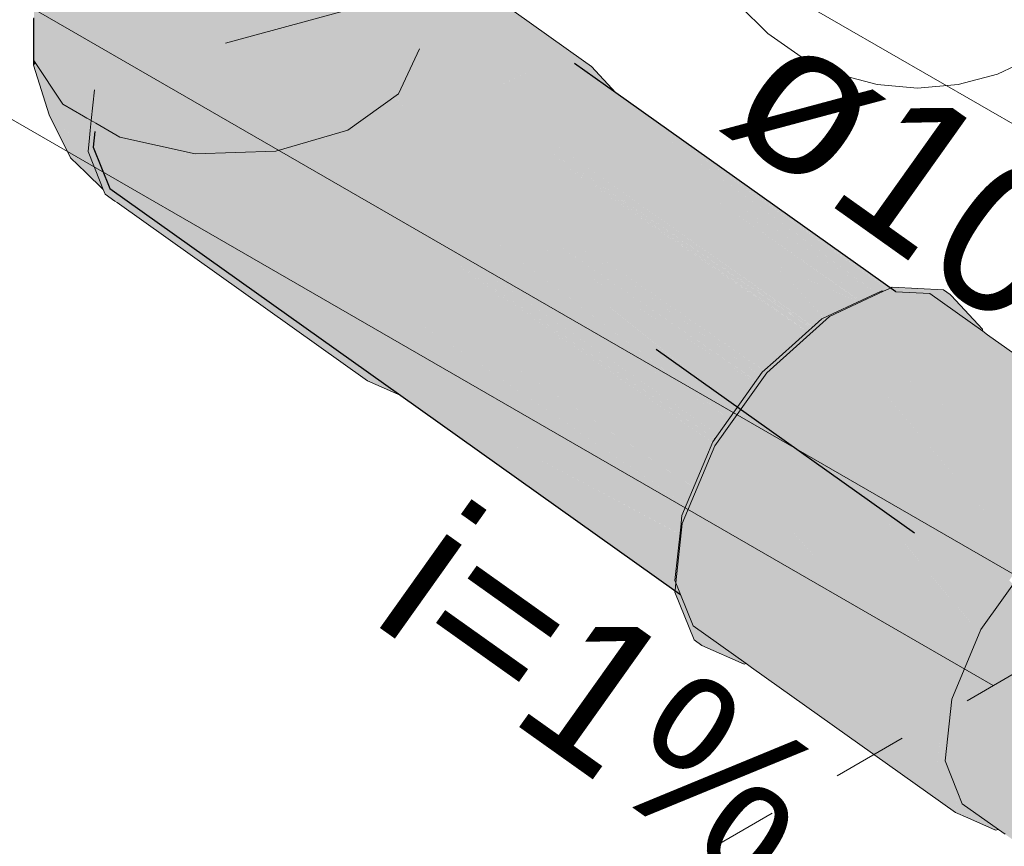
# Model space of a CAD drawing. Header units: millimetres. Extents: x -261 to 187, y -214 to 106.
# Tile 256 of 256: x -126.8 to -125.48, y -201.5 to -200.39. Entities that reach past the tile are written whole.
import ezdxf

# ---------------------------------------------------------------- set-up
doc = ezdxf.new("R2010")
doc.units = ezdxf.units.MM
doc.header["$LTSCALE"] = 0.005
doc.header["$MEASUREMENT"] = 0
doc.linetypes.add('JIS_02_2.0', pattern=[0.3, 0.2, -0.1])
doc.linetypes.add('NULL', pattern=[0])
for name, color, linetype, lineweight in [('AP-Condutos', 4, 'Continuous', 25), ('AP-Conexões', 9, 'Continuous', 18), ('AP-Sentido conduto', 9, 'Continuous', 30), ('AP-Textos conduto', 7, 'Continuous', 9), ('DI-Indicação peça', 7, 'Continuous', 15), ('DI-Área do detalhe', 7, 'JIS_02_2.0', 9), ('IFC-Laje-Contorno', 9, 'Continuous', 5), ('IFC-Viga-Contorno', 9, 'Continuous', 5)]:
    doc.layers.add(name, color=color, linetype=linetype, lineweight=lineweight)
doc.styles.add('Arial', font='arial.ttf')

msp = doc.modelspace()

# ---------------------------------------------------------------- hatches: boundary and pattern name
at = {"layer": 'AP-Condutos', "linetype": 'Continuous'}
for points in [[(-126.0017, -200.4914), (-126.0565, -200.4524), (-126.0577, -200.4527), (-126.0594, -200.4532), (-126.0599, -200.4534), (-126.0605, -200.4536), (-126.0615, -200.4538), (-126.0625, -200.4542), (-126.0653, -200.455), (-126.0832, -200.4602), (-126.1729, -200.4087), (-126.1802, -200.4139), (-126.1814, -200.4148), (-126.1064, -200.467), (-126.1051, -200.4667), (-126.1029, -200.466), (-126.0954, -200.4638), (-126.1029, -200.466), (-126.1051, -200.4667), (-126.1064, -200.467), (-126.1067, -200.4671), (-126.184, -200.4166), (-126.1152, -200.4696), (-126.1102, -200.4682), (-126.1095, -200.468), (-126.1102, -200.4682), (-126.1152, -200.4696), (-125.7896, -200.7207), (-125.6765, -200.7711), (-125.8644, -200.6399), (-125.6747, -200.7703), (-125.8716, -200.6321), (-125.6738, -200.7698), (-125.875, -200.6284), (-125.6687, -200.7674), (-125.8959, -200.6057), (-125.6525, -200.7599), (-125.9708, -200.5247), (-125.6341, -200.7568), (-125.9864, -200.508), (-125.6321, -200.7568), (-125.9914, -200.5025), (-125.631, -200.7569), (-125.9942, -200.4994), (-125.6283, -200.757)], [(-126.2634, -200.4732), (-126.1507, -200.5603), (-125.9629, -200.7055), (-125.7875, -200.8376), (-125.7832, -200.8409), (-125.7874, -200.8376), (-125.7832, -200.8409), (-125.7815, -200.8419), (-125.7813, -200.8417), (-125.7797, -200.8402), (-125.7829, -200.8405), (-125.7797, -200.8402), (-125.776, -200.837), (-125.7759, -200.8368), (-125.7789, -200.8349), (-125.7872, -200.8372), (-125.7789, -200.8349), (-125.7759, -200.8368), (-125.7787, -200.8346), (-125.7833, -200.8318), (-125.9587, -200.7065), (-125.7833, -200.8318), (-125.7831, -200.8315), (-125.7833, -200.8318), (-125.7787, -200.8346), (-125.7829, -200.8312), (-125.9331, -200.7121), (-126.1255, -200.5595), (-126.1448, -200.5601), (-126.1255, -200.5595), (-126.2054, -200.4962), (-126.2256, -200.5021), (-126.1496, -200.5603)], [(-126.0034, -200.5558), (-126.1152, -200.4696), (-126.1739, -200.4869), (-126.1799, -200.4887), (-126.1832, -200.4896), (-126.0858, -200.5583), (-125.7342, -200.8057), (-126.0821, -200.5582), (-126.0638, -200.5577), (-126.0579, -200.5575), (-126.0638, -200.5577), (-126.0821, -200.5582), (-125.7229, -200.7929), (-125.7896, -200.7207)], [(-126.1086, -200.559), (-125.7419, -200.8126), (-126.1084, -200.559), (-126.2011, -200.4949), (-126.2054, -200.4962), (-126.1255, -200.5595), (-125.7428, -200.8134), (-126.1135, -200.5592), (-125.7423, -200.8129)], [(-126.1067, -200.559), (-126.1996, -200.4945), (-126.201, -200.4949), (-126.2011, -200.4949), (-126.1084, -200.559), (-125.7419, -200.8126), (-126.1083, -200.559), (-125.7417, -200.8124)], [(-126.0864, -200.5584), (-125.7345, -200.806), (-126.0859, -200.5583), (-126.1834, -200.4897), (-126.1989, -200.4943), (-126.1996, -200.4945), (-126.1046, -200.5589), (-125.7369, -200.8081), (-126.1038, -200.5589), (-125.7356, -200.8069)], [(-126.1996, -200.4945), (-126.1067, -200.559), (-125.737, -200.8082), (-126.1046, -200.5589)], [(-126.0859, -200.5583), (-125.7345, -200.806), (-126.0858, -200.5583), (-126.1832, -200.4896), (-126.1834, -200.4897)], [(-126.2384, -200.563), (-126.2952, -200.5226), (-126.318, -200.5293), (-126.2624, -200.5637), (-126.072, -200.6813), (-125.8001, -200.8647), (-126.0631, -200.6833), (-125.7978, -200.8522), (-125.791, -200.8565), (-125.7975, -200.8518), (-125.7948, -200.8538), (-125.7938, -200.8529), (-125.7968, -200.8507), (-125.7938, -200.8529), (-125.7881, -200.8478), (-125.7842, -200.8443), (-125.7851, -200.8436), (-125.7925, -200.8448), (-125.7851, -200.8436), (-125.7896, -200.8407), (-125.7802, -200.8469), (-125.7891, -200.8399), (-126.0145, -200.6941), (-125.7891, -200.8399), (-125.9629, -200.7055), (-126.1507, -200.5603), (-126.188, -200.5614), (-126.1507, -200.5603), (-126.2259, -200.5022), (-126.2634, -200.5132), (-126.1966, -200.5617), (-126.234, -200.5628), (-126.2377, -200.5629), (-126.234, -200.5628), (-126.1966, -200.5617), (-126.2634, -200.5132), (-126.2634, -200.5452)], [(-125.9942, -200.4994), (-125.6385, -200.7516), (-125.6371, -200.7526), (-125.6361, -200.7522), (-125.6376, -200.7511), (-125.6361, -200.7522), (-125.6356, -200.7519), (-125.637, -200.7509)], [(-125.9914, -200.5025), (-125.6391, -200.7519), (-125.6377, -200.7529), (-125.6373, -200.7527), (-125.6388, -200.7517), (-125.6373, -200.7527), (-125.6371, -200.7526), (-125.6385, -200.7516)], [(-125.9864, -200.508), (-125.6402, -200.7524), (-125.6388, -200.7534), (-125.6381, -200.7531), (-125.6396, -200.7521), (-125.6381, -200.7531), (-125.6377, -200.7529), (-125.6392, -200.7519)], [(-125.9708, -200.5247), (-125.6584, -200.7555), (-125.654, -200.7588), (-125.6535, -200.7586), (-125.648, -200.7561), (-125.6461, -200.7552), (-125.648, -200.7561), (-125.6448, -200.7562), (-125.6422, -200.755), (-125.6437, -200.754), (-125.6422, -200.755), (-125.6402, -200.7541), (-125.6417, -200.7531), (-125.6402, -200.7541), (-125.6389, -200.7534), (-125.6403, -200.7524)], [(-126.1912, -200.9378), (-125.9186, -201.1186), (-126.1425, -200.9594), (-125.9146, -201.0808), (-125.9785, -201.0317), (-125.9219, -201.0752), (-125.9199, -201.0704), (-125.9219, -201.0752), (-125.9182, -201.0781), (-125.9161, -201.0797), (-125.9156, -201.0759), (-125.9154, -201.0733), (-125.916, -201.0729), (-125.9154, -201.0733), (-125.9152, -201.0719), (-125.9151, -201.0708), (-125.9149, -201.0687), (-125.9183, -201.0667), (-125.9149, -201.0687), (-125.9145, -201.065), (-125.9171, -201.0637), (-125.9154, -201.0596), (-125.9171, -201.0637), (-125.9145, -201.065), (-125.914, -201.0602), (-125.9134, -201.0549), (-125.9126, -201.053), (-125.9113, -201.0499), (-125.9084, -201.0429), (-125.9104, -201.0415), (-125.9119, -201.0412), (-125.9119, -201.0404), (-125.9119, -201.0412), (-125.9104, -201.0415), (-125.9084, -201.0429), (-125.9081, -201.0423), (-125.9077, -201.0413), (-125.9102, -201.0395), (-125.9117, -201.0385), (-126.4294, -200.6851), (-126.6706, -200.5487), (-126.6958, -200.5431), (-126.698, -200.5641), (-126.676, -200.6192), (-126.2882, -200.8951), (-125.924, -201.1541), (-125.9229, -201.1438), (-125.9215, -201.1448), (-125.9227, -201.1417), (-125.9221, -201.1363), (-125.926, -201.1334)], [(-126.1255, -200.5595), (-125.7759, -200.8368), (-125.7698, -200.8314), (-125.7479, -200.8118), (-125.7467, -200.8108)], [(-126.1135, -200.5592), (-125.7467, -200.8107), (-125.7462, -200.8103)], [(-126.1086, -200.559), (-125.7462, -200.8103), (-125.7458, -200.8099)], [(-126.1083, -200.559), (-125.7458, -200.8099), (-125.7456, -200.8098)], [(-126.1067, -200.559), (-125.7456, -200.8098), (-125.7411, -200.8057), (-125.7409, -200.8056)], [(-126.1046, -200.5589), (-125.7409, -200.8055), (-125.7408, -200.8055)], [(-126.1038, -200.5589), (-125.7408, -200.8055), (-125.7395, -200.8043)], [(-126.0864, -200.5584), (-125.7394, -200.8042), (-125.7384, -200.8033), (-125.7383, -200.8033)], [(-126.0858, -200.5583), (-125.7383, -200.8032), (-125.738, -200.803)], [(-125.7251, -200.7914), (-126.0821, -200.5582), (-125.742, -200.8002), (-125.7405, -200.8012), (-125.738, -200.803), (-125.733, -200.7985), (-125.731, -200.7967), (-125.7296, -200.7955), (-125.727, -200.7931), (-125.7244, -200.7919)], [(-126.5683, -200.5714), (-126.581, -200.5686), (-126.4294, -200.6851), (-125.9102, -201.0395), (-126.3182, -200.7493)], [(-126.3959, -200.5677), (-126.4031, -200.5728), (-126.3291, -200.6244), (-125.8463, -200.9296), (-126.2162, -200.6494), (-125.8366, -200.9159), (-126.1518, -200.6637), (-126.2762, -200.5641), (-126.3181, -200.5654), (-126.3268, -200.5656)], [(-126.2682, -200.5639), (-126.2762, -200.5641), (-126.1518, -200.6637), (-125.8112, -200.8803), (-126.111, -200.6727), (-125.81, -200.8786), (-126.1087, -200.6732), (-126.2678, -200.5638)], [(-126.2624, -200.5637), (-126.2678, -200.5638), (-126.1087, -200.6732), (-125.8049, -200.8714), (-126.072, -200.6813)], [(-126.5072, -200.5849), (-126.5253, -200.5903), (-126.5308, -200.5919), (-126.168, -200.836), (-125.8978, -201.0178), (-125.8901, -200.9994), (-125.8899, -200.9988), (-125.9, -200.9907), (-126.3763, -200.6139)], [(-126.5308, -200.5919), (-126.5369, -200.5937), (-126.3182, -200.7493), (-125.894, -201.0204), (-126.168, -200.836)], [(-125.8959, -200.6057), (-125.6701, -200.7664), (-125.6625, -200.7628), (-125.6541, -200.7589)], [(-126.3763, -200.6139), (-125.8978, -200.9925), (-125.8899, -200.9988), (-125.8737, -200.9601), (-125.8735, -200.9597), (-125.8735, -200.9596), (-125.8728, -200.9579), (-125.873, -200.9578), (-126.3763, -200.6139), (-125.8741, -200.9592), (-126.3763, -200.6139), (-125.8741, -200.9593), (-125.8744, -200.9597), (-125.8741, -200.9593)], [(-125.8689, -200.9606), (-126.3636, -200.6167), (-126.3763, -200.6139)], [(-126.3636, -200.6167), (-125.8723, -200.9568), (-125.8703, -200.952)], [(-126.3636, -200.6167), (-125.873, -200.9577), (-125.8723, -200.9568)], [(-125.8664, -200.9546), (-126.3313, -200.6239), (-126.3636, -200.6167)], [(-126.3313, -200.6239), (-125.8693, -200.9526), (-125.8658, -200.9476)], [(-125.8611, -200.9503), (-126.3291, -200.6244), (-126.3313, -200.6239)], [(-126.3313, -200.6239), (-125.8657, -200.9475), (-125.8655, -200.9472)], [(-126.3313, -200.6239), (-125.8658, -200.9476), (-125.8657, -200.9475)], [(-126.3291, -200.6244), (-125.8655, -200.9472), (-125.8626, -200.9431), (-125.8509, -200.9267)], [(-125.875, -200.6284), (-125.6731, -200.7678), (-125.6701, -200.7664)], [(-125.875, -200.6284), (-125.6752, -200.7688), (-125.6731, -200.7678)], [(-125.8716, -200.6321), (-125.6761, -200.7692), (-125.6758, -200.7691), (-125.6752, -200.7688)], [(-126.2162, -200.6494), (-125.8506, -200.9263), (-125.8489, -200.9239), (-125.841, -200.9128)], [(-125.8644, -200.6399), (-125.678, -200.7701), (-125.6772, -200.7698), (-125.6761, -200.7692)], [(-126.1518, -200.6637), (-125.8408, -200.9125), (-125.8334, -200.9021), (-125.8211, -200.8848), (-125.8203, -200.8837), (-125.8158, -200.8774)], [(-126.111, -200.6727), (-125.8157, -200.8772), (-125.8148, -200.876), (-125.8147, -200.8759), (-125.8145, -200.8756)], [(-126.1087, -200.6732), (-125.8145, -200.8755), (-125.8138, -200.8746), (-125.8094, -200.8684)], [(-126.072, -200.6813), (-125.8056, -200.8631), (-125.8054, -200.8633), (-125.804, -200.862), (-125.8046, -200.8616)], [(-126.072, -200.6813), (-125.8102, -200.8676), (-125.8093, -200.8683), (-125.8086, -200.8673), (-125.8063, -200.8641), (-125.8055, -200.8634), (-125.8054, -200.8633), (-125.8057, -200.8633), (-125.8054, -200.8633), (-125.8056, -200.8631)], [(-126.0631, -200.6833), (-125.8045, -200.8616), (-125.804, -200.862), (-125.8031, -200.8612), (-125.795, -200.854), (-125.8039, -200.8607), (-125.795, -200.854), (-125.7978, -200.8522)], [(-125.9629, -200.7055), (-125.7891, -200.8399), (-125.7848, -200.8432), (-125.7839, -200.844), (-125.7836, -200.8438), (-125.7826, -200.8429), (-125.7839, -200.8419), (-125.7882, -200.8386), (-125.7839, -200.8419), (-125.7826, -200.8428), (-125.7825, -200.8428), (-125.7823, -200.8426), (-125.7838, -200.8418), (-125.7881, -200.8385), (-125.7838, -200.8418), (-125.7823, -200.8426), (-125.7817, -200.8421), (-125.7832, -200.8409), (-125.7875, -200.8377), (-125.7832, -200.8409), (-125.7817, -200.842), (-125.7815, -200.8419), (-125.7832, -200.8409), (-125.7875, -200.8376)], [(-125.7896, -200.7207), (-125.7246, -200.791), (-125.724, -200.7917), (-125.7156, -200.7878), (-125.7183, -200.7853), (-125.7156, -200.7878), (-125.7126, -200.7864), (-125.7076, -200.784), (-125.7089, -200.783), (-125.7125, -200.7802)], [(-125.7896, -200.7207), (-125.7076, -200.784), (-125.6998, -200.7804), (-125.6943, -200.7778), (-125.6784, -200.7703)], [(-126.3182, -200.7493), (-125.9077, -201.0413), (-125.8994, -201.0216)], [(-126.3182, -200.7493), (-125.8994, -201.0216), (-125.8979, -201.0179)], [(-126.1912, -200.9378), (-125.9221, -201.1363), (-125.921, -201.1265), (-125.9206, -201.1222), (-125.9201, -201.1176)], [(-125.8703, -200.952), (-125.8723, -200.9567), (-125.8694, -200.9526)], [(-126.1425, -200.9594), (-125.9201, -201.1176), (-125.9185, -201.1028), (-125.9161, -201.0801)], [(-125.873, -200.9577), (-125.8728, -200.9579), (-125.8723, -200.9568)], [(-125.924, -201.1541), (-125.9152, -201.1604), (-125.9215, -201.1448), (-125.9229, -201.1438)]]:
    msp.add_hatch(color=151, dxfattribs=at).paths.add_polyline_path(points)
at = {"layer": 'AP-Conexões', "linetype": 'Continuous'}
for points in [[(-126.2793, -200.2939), (-126.2786, -200.2824), (-126.275, -200.2216), (-126.2896, -200.2209), (-126.275, -200.2216), (-126.2745, -200.2131), (-126.2899, -200.1387), (-126.2912, -200.1324), (-126.2912, -200.1394), (-126.2912, -200.2123), (-126.2912, -200.2208), (-126.2912, -200.2123), (-126.2912, -200.1394), (-126.2979, -200.1425), (-126.2912, -200.1394), (-126.2912, -200.1324), (-126.2912, -200.0998), (-126.2934, -200.1014), (-126.2985, -200.1358), (-126.2996, -200.1433), (-126.2985, -200.1358), (-126.297, -200.126), (-126.3287, -200.1354), (-126.297, -200.126), (-126.2934, -200.1014), (-126.3408, -200.1352), (-126.3496, -200.1415), (-126.3538, -200.1427), (-126.3531, -200.1439), (-126.3538, -200.1427), (-126.3589, -200.1442), (-126.3589, -200.1481), (-126.3444, -200.1574), (-126.341, -200.1628), (-126.3444, -200.1574), (-126.3589, -200.1481), (-126.3589, -200.1642), (-126.354, -200.1689), (-126.3098, -200.2114), (-126.3072, -200.22), (-126.2912, -200.2735), (-126.3072, -200.22), (-126.3098, -200.2114), (-126.3092, -200.2199), (-126.3098, -200.2114), (-126.354, -200.1689), (-126.3589, -200.1642), (-126.3589, -200.1712), (-126.3589, -200.1642), (-126.3589, -200.1442), (-126.3611, -200.1449), (-126.3735, -200.1485), (-126.4108, -200.1595), (-126.4279, -200.1645), (-126.4349, -200.1708), (-126.4252, -200.1621), (-126.4395, -200.1679), (-126.4547, -200.1631), (-126.4421, -200.1702), (-126.4355, -200.1708), (-126.4421, -200.1702), (-126.4367, -200.1709), (-126.4352, -200.171), (-126.4347, -200.1708), (-126.4352, -200.171), (-126.4367, -200.1709), (-126.4421, -200.1702), (-126.4408, -200.171), (-126.4421, -200.1702), (-126.4439, -200.1692), (-126.4509, -200.1713), (-126.4516, -200.1713), (-126.4514, -200.1714), (-126.4516, -200.1713), (-126.4547, -200.1714), (-126.4547, -200.1724), (-126.451, -200.1718), (-126.4476, -200.1712), (-126.451, -200.1718), (-126.449, -200.1732), (-126.447, -200.1746), (-126.443, -200.171), (-126.447, -200.1746), (-126.449, -200.1732), (-126.451, -200.1718), (-126.4547, -200.1724), (-126.4547, -200.1815), (-126.4444, -200.1764), (-126.4373, -200.1729), (-126.4139, -200.1862), (-126.4121, -200.1701), (-126.3961, -200.1696), (-126.4121, -200.1701), (-126.4139, -200.1862), (-126.3693, -200.1688), (-126.3687, -200.1688), (-126.3663, -200.1687), (-126.3661, -200.1675), (-126.3678, -200.1753), (-126.3649, -200.174), (-126.3678, -200.1753), (-126.3663, -200.1687), (-126.3687, -200.1688), (-126.3693, -200.1688), (-126.4139, -200.1862), (-126.4373, -200.1729), (-126.4444, -200.1764), (-126.4426, -200.1777), (-126.4444, -200.1764), (-126.4478, -200.1823), (-126.4339, -200.1839), (-126.4478, -200.1823), (-126.4444, -200.1764), (-126.4547, -200.1815), (-126.4547, -200.1885), (-126.4295, -200.1871), (-126.4243, -200.1908), (-126.4295, -200.1871), (-126.4547, -200.1885), (-126.4547, -200.2042), (-126.4218, -200.1925), (-126.4106, -200.1885), (-126.4102, -200.1883), (-126.4034, -200.1921), (-126.375, -200.2081), (-126.3589, -200.209), (-126.375, -200.2081), (-126.3589, -200.2175), (-126.3507, -200.2179), (-126.3163, -200.2556), (-126.311, -200.2198), (-126.3064, -200.2627), (-126.2912, -200.2854), (-126.3064, -200.2627), (-126.311, -200.2198), (-126.3163, -200.2556), (-126.3055, -200.2752), (-126.3163, -200.2556), (-126.3507, -200.2179), (-126.3589, -200.2175), (-126.375, -200.2081), (-126.4034, -200.1921), (-126.4038, -200.1923), (-126.4034, -200.1921), (-126.4102, -200.1883), (-126.4106, -200.1885), (-126.4218, -200.1925), (-126.4208, -200.1932), (-126.4218, -200.1925), (-126.4547, -200.2042), (-126.4451, -200.2047), (-126.4166, -200.1962), (-126.4047, -200.1927), (-126.4166, -200.1962), (-126.4148, -200.1975), (-126.4166, -200.1962), (-126.4451, -200.2047), (-126.4316, -200.2053), (-126.4017, -200.2068), (-126.4316, -200.2053), (-126.4451, -200.2047), (-126.4547, -200.2042), (-126.4547, -200.2092), (-126.4391, -200.2089), (-126.4547, -200.2092), (-126.4547, -200.2127), (-126.4424, -200.2104), (-126.3999, -200.2081), (-126.4424, -200.2104), (-126.3994, -200.2084), (-126.3836, -200.2077), (-126.3994, -200.2084), (-126.4424, -200.2104), (-126.3891, -200.2158), (-126.4424, -200.2104), (-126.4547, -200.2127), (-126.448, -200.213), (-126.3888, -200.216), (-126.3853, -200.2161), (-126.3784, -200.2234), (-126.3769, -200.2166), (-126.3761, -200.2131), (-126.3747, -200.214), (-126.3666, -200.2171), (-126.3747, -200.214), (-126.3707, -200.2169), (-126.3589, -200.2253), (-126.3707, -200.2169), (-126.3747, -200.214), (-126.3761, -200.2131), (-126.3746, -200.2167), (-126.3761, -200.2131), (-126.3759, -200.2166), (-126.3741, -200.2264), (-126.3589, -200.2373), (-126.3741, -200.2264), (-126.3759, -200.2166), (-126.3755, -200.2255), (-126.3761, -200.2131), (-126.3784, -200.2234), (-126.3853, -200.2161), (-126.3888, -200.216), (-126.3886, -200.2161), (-126.3857, -200.2182), (-126.3886, -200.2161), (-126.3888, -200.216), (-126.448, -200.213), (-126.4547, -200.2127), (-126.4547, -200.2162), (-126.4547, -200.2092), (-126.4547, -200.1885), (-126.4594, -200.1927), (-126.4547, -200.1885), (-126.4547, -200.1815), (-126.4547, -200.1714), (-126.4569, -200.1715), (-126.4786, -200.1721), (-126.461, -200.1872), (-126.4634, -200.1963), (-126.461, -200.1872), (-126.4786, -200.1721), (-126.4838, -200.1723), (-126.4933, -200.1726), (-126.4957, -200.176), (-126.4982, -200.1795), (-126.5068, -200.1915), (-126.4982, -200.1795), (-126.4957, -200.176), (-126.4933, -200.1726), (-126.4969, -200.1727), (-126.4993, -200.1728), (-126.527, -200.1736), (-126.5034, -200.1784), (-126.527, -200.1736), (-126.5304, -200.1737), (-126.5472, -200.1742), (-126.5594, -200.1746), (-126.5131, -200.1921), (-126.5088, -200.1944), (-126.5131, -200.1921), (-126.5594, -200.1746), (-126.5621, -200.1747), (-126.5626, -200.1747), (-126.5621, -200.1811), (-126.5621, -200.2596), (-126.5604, -200.2585), (-126.5621, -200.2596), (-126.5607, -200.259), (-126.5491, -200.2509), (-126.4838, -200.2076), (-126.5491, -200.2509), (-126.5494, -200.2514), (-126.5491, -200.2509), (-126.5607, -200.259), (-126.5518, -200.2548), (-126.5607, -200.259), (-126.5621, -200.2596), (-126.5621, -200.2609), (-126.5621, -200.2666), (-126.5549, -200.2591), (-126.5529, -200.2563), (-126.5549, -200.2591), (-126.5198, -200.2397), (-126.4789, -200.2102), (-126.5198, -200.2397), (-126.5034, -200.2321), (-126.4685, -200.2157), (-126.5034, -200.2321), (-126.5198, -200.2397), (-126.512, -200.2397), (-126.5198, -200.2397), (-126.5549, -200.2591), (-126.5621, -200.2666), (-126.5593, -200.2653), (-126.5362, -200.2545), (-126.5593, -200.2653), (-126.5621, -200.2666), (-126.5621, -200.2693), (-126.5621, -200.2609), (-126.5621, -200.1811), (-126.5626, -200.1747), (-126.5629, -200.1747), (-126.5628, -200.1827), (-126.5629, -200.1747), (-126.5628, -200.1827), (-126.5629, -200.1747), (-126.5643, -200.1747), (-126.5629, -200.1829), (-126.5623, -200.2611), (-126.5629, -200.1829), (-126.5643, -200.1747), (-126.5724, -200.2055), (-126.5627, -200.2618), (-126.5622, -200.2694), (-126.5621, -200.2776), (-126.5199, -200.2468), (-126.5621, -200.2776), (-126.5322, -200.2578), (-126.5049, -200.2397), (-126.4706, -200.2236), (-126.4682, -200.2225), (-126.4706, -200.2236), (-126.5049, -200.2397), (-126.5322, -200.2578), (-126.5621, -200.2776), (-126.5621, -200.2846), (-126.5621, -200.2776), (-126.5622, -200.2694), (-126.5624, -200.2697), (-126.5622, -200.2694), (-126.5627, -200.2618), (-126.5627, -200.2701), (-126.5627, -200.2618), (-126.5724, -200.2055), (-126.6001, -200.3116), (-126.5949, -200.3069), (-126.6001, -200.3116), (-126.5998, -200.3138), (-126.5784, -200.2922), (-126.5627, -200.2781), (-126.5784, -200.2922), (-126.5808, -200.2956), (-126.5784, -200.2922), (-126.5998, -200.3138), (-126.5865, -200.3035), (-126.5998, -200.3138), (-126.6001, -200.3116), (-126.6012, -200.3158), (-126.5992, -200.3177), (-126.5921, -200.3114), (-126.5627, -200.2851), (-126.5921, -200.3114), (-126.5992, -200.3177), (-126.5988, -200.3208), (-126.5992, -200.3177), (-126.6012, -200.3158), (-126.6007, -200.3191), (-126.6012, -200.3158), (-126.6025, -200.3207), (-126.6001, -200.3227), (-126.6025, -200.3207), (-126.6047, -200.329), (-126.6018, -200.325), (-126.6047, -200.329), (-126.6625, -200.5505), (-126.5621, -200.5727), (-126.4547, -200.5695), (-126.3589, -200.5413), (-126.3179, -200.2664), (-126.3589, -200.5413), (-126.2912, -200.493), (-126.315, -200.2685), (-126.2912, -200.493), (-126.2634, -200.4331), (-126.2701, -200.3005), (-126.2773, -200.2953), (-126.2701, -200.3005), (-126.2634, -200.3052), (-126.2634, -200.2933), (-126.2634, -200.2222), (-126.2733, -200.2217), (-126.274, -200.2217), (-126.2707, -200.288), (-126.274, -200.2217), (-126.2733, -200.2217), (-126.2634, -200.2222), (-126.2634, -200.2137), (-126.2634, -200.1263), (-126.2634, -200.1193), (-126.2634, -200.0587), (-126.2655, -200.0635), (-126.269, -200.122), (-126.2686, -200.1288), (-126.269, -200.122), (-126.2695, -200.1292), (-126.269, -200.122), (-126.2667, -200.0824), (-126.2655, -200.0635), (-126.2781, -200.0905), (-126.2855, -200.0958), (-126.2826, -200.1003), (-126.2855, -200.0958), (-126.2896, -200.0987), (-126.2879, -200.1116), (-126.2896, -200.0987), (-126.2912, -200.0998), (-126.2912, -200.1187), (-126.2855, -200.1297), (-126.2912, -200.1187), (-126.2912, -200.1324), (-126.2899, -200.1387), (-126.2745, -200.2131), (-126.2846, -200.1363), (-126.2745, -200.2131), (-126.275, -200.2216), (-126.2786, -200.2824)], [(-126.7771, -200.4486), (-126.7386, -200.5066), (-126.6647, -200.1546), (-126.6643, -200.1526), (-126.6673, -200.1519), (-126.669, -200.1515), (-126.6678, -200.1528), (-126.669, -200.1515), (-126.6705, -200.1512), (-126.6966, -200.1361), (-126.6994, -200.1448), (-126.6966, -200.1361), (-126.7386, -200.1119), (-126.7386, -200.1361), (-126.7386, -200.2692), (-126.7386, -200.1119), (-126.7398, -200.1112), (-126.7674, -200.3605), (-126.7408, -200.12), (-126.7398, -200.1112), (-126.7468, -200.1072), (-126.7509, -200.1048), (-126.7757, -200.0905), (-126.7763, -200.0901), (-126.7757, -200.0905), (-126.7509, -200.1048), (-126.7764, -200.0665), (-126.7771, -200.0654), (-126.7771, -200.0897), (-126.7771, -200.3914)], [(-126.2634, -200.3052), (-126.2634, -200.3102), (-126.4322, -200.2138), (-126.4364, -200.2136), (-126.4564, -200.217), (-126.5132, -200.2437), (-126.5139, -200.244), (-126.2634, -200.3923), (-126.2634, -200.3339), (-126.2634, -200.3923), (-126.5139, -200.244), (-126.5141, -200.2441), (-126.5154, -200.2447), (-126.5155, -200.2447), (-126.2964, -200.4968), (-126.2941, -200.4994), (-126.2783, -200.5176), (-126.2754, -200.5167), (-126.2912, -200.493), (-126.2754, -200.5167), (-126.2783, -200.5176), (-126.2634, -200.5348), (-126.2634, -200.5132), (-126.176, -200.4875), (-126.2634, -200.4732), (-126.2634, -200.4331), (-126.2634, -200.4222), (-126.2634, -200.4331), (-126.2634, -200.4732), (-126.176, -200.4875), (-126.1732, -200.4867), (-126.2326, -200.4513), (-126.1732, -200.4867), (-126.1728, -200.4866), (-126.2275, -200.4477), (-126.2596, -200.4249), (-126.2275, -200.4477), (-126.1728, -200.4866), (-126.1722, -200.4864), (-126.217, -200.4401), (-126.2506, -200.4055), (-126.217, -200.4401), (-126.1932, -200.4232), (-126.1882, -200.4196), (-126.2472, -200.3982), (-126.2288, -200.3585), (-126.2472, -200.3982), (-126.1882, -200.4196), (-126.1656, -200.4035), (-126.1882, -200.4196), (-126.1932, -200.4232), (-126.217, -200.4401), (-126.1722, -200.4864), (-126.1728, -200.4866), (-126.1732, -200.4867), (-126.176, -200.4875), (-126.2634, -200.5132), (-126.2634, -200.5348), (-126.1702, -200.4885), (-126.1552, -200.4814), (-126.0955, -200.4534), (-126.065, -200.4549), (-126.0521, -200.4555), (-126.0565, -200.4524), (-126.0589, -200.4507), (-126.0565, -200.4524), (-126.0521, -200.4555), (-126.0482, -200.4499), (-126.0813, -200.4347), (-126.1593, -200.399), (-126.0813, -200.4347), (-126.0854, -200.4318), (-126.0813, -200.4347), (-126.0482, -200.4499), (-126.0461, -200.4493), (-126.1332, -200.3978), (-126.0461, -200.4493), (-126.0455, -200.4491), (-126.1337, -200.3974), (-126.1466, -200.3899), (-126.2225, -200.345), (-126.1466, -200.3899), (-126.1337, -200.3974), (-126.1454, -200.3891), (-126.164, -200.3759), (-126.1454, -200.3891), (-126.1337, -200.3974), (-126.0455, -200.4491), (-126.1427, -200.3872), (-126.1956, -200.3534), (-126.2088, -200.344), (-126.2194, -200.3383), (-126.2088, -200.344), (-126.2188, -200.3369), (-126.2489, -200.3155), (-126.2188, -200.3369), (-126.2088, -200.344), (-126.1956, -200.3534), (-126.1427, -200.3872), (-126.0455, -200.4491), (-126.0461, -200.4493), (-126.0482, -200.4499), (-126.0521, -200.4555), (-126.0955, -200.4534), (-126.1702, -200.4885), (-126.2634, -200.5348), (-126.2452, -200.5556), (-126.3076, -200.6432), (-126.3364, -200.6228), (-126.4165, -200.605), (-126.3364, -200.6228), (-126.3076, -200.6432), (-126.299, -200.6311), (-126.2507, -200.5633), (-126.3703, -200.5669), (-126.2507, -200.5633), (-126.2452, -200.5556), (-126.2783, -200.5176), (-126.2927, -200.5218), (-126.2783, -200.5176), (-126.2964, -200.4968), (-126.3122, -200.508), (-126.2964, -200.4968), (-126.5155, -200.2447), (-126.5326, -200.2582), (-126.5903, -200.3098), (-126.5905, -200.31), (-126.5912, -200.3106), (-126.3589, -200.5413), (-126.5912, -200.3106), (-126.5915, -200.3108), (-126.3875, -200.5497), (-126.3811, -200.5572), (-126.3727, -200.567), (-126.3225, -200.6258), (-126.3727, -200.567), (-126.412, -200.5682), (-126.4131, -200.5682), (-126.412, -200.5682), (-126.3727, -200.567), (-126.3875, -200.5497), (-126.424, -200.5605), (-126.3875, -200.5497), (-126.5915, -200.3108), (-126.6026, -200.3261), (-126.6489, -200.3912), (-126.6527, -200.3971), (-126.6529, -200.3976), (-126.6531, -200.3981), (-126.4547, -200.5695), (-126.6531, -200.3981), (-126.6534, -200.3988), (-126.6831, -200.4696), (-126.6901, -200.49), (-126.6901, -200.4903), (-126.6903, -200.4916), (-126.5199, -200.5715), (-126.4783, -200.5913), (-126.497, -200.5708), (-126.489, -200.5796), (-126.4783, -200.5913), (-126.3466, -200.7362), (-126.3528, -200.7293), (-126.5827, -200.5682), (-126.3708, -200.7189), (-126.5827, -200.5682), (-126.5756, -200.5731), (-126.3528, -200.7293), (-126.5746, -200.5731), (-126.3528, -200.7293), (-126.4783, -200.5913), (-126.5199, -200.5715), (-126.5621, -200.5727), (-126.5199, -200.5715), (-126.6903, -200.4916), (-126.581, -200.5685), (-126.6903, -200.4916), (-126.6962, -200.4874), (-126.7006, -200.5285), (-126.6904, -200.493), (-126.6945, -200.5309), (-126.622, -200.5595), (-126.5853, -200.5951), (-126.622, -200.5595), (-126.6945, -200.5309), (-126.6946, -200.532), (-126.6625, -200.5505), (-126.6047, -200.329), (-126.6012, -200.3158), (-126.6352, -200.372), (-126.6012, -200.3158), (-126.5724, -200.2055), (-126.6435, -200.3753), (-126.5724, -200.2055), (-126.5651, -200.1746), (-126.6572, -200.3945), (-126.6521, -200.3957), (-126.6572, -200.3945), (-126.6575, -200.4033), (-126.6577, -200.4092), (-126.6575, -200.4033), (-126.6608, -200.4079), (-126.6575, -200.4033), (-126.6572, -200.3945), (-126.5652, -200.1747), (-126.5711, -200.1749), (-126.5652, -200.1747), (-126.5651, -200.1746), (-126.5705, -200.1734), (-126.5737, -200.175), (-126.5705, -200.1734), (-126.5853, -200.1701), (-126.6562, -200.1724), (-126.5935, -200.1756), (-126.6567, -200.1775), (-126.6614, -200.221), (-126.6567, -200.1775), (-126.6624, -200.1777), (-126.6625, -200.1726), (-126.6625, -200.1777), (-126.6625, -200.2318), (-126.6625, -200.4019), (-126.6625, -200.4071), (-126.6625, -200.4103), (-126.6625, -200.4206), (-126.6625, -200.4071), (-126.6794, -200.4608), (-126.6625, -200.4071), (-126.6625, -200.2318), (-126.6876, -200.4671), (-126.6625, -200.2318), (-126.6625, -200.1726), (-126.6624, -200.1777), (-126.6567, -200.1775), (-126.5935, -200.1756), (-126.6562, -200.1724), (-126.5853, -200.1701), (-126.5933, -200.1683), (-126.5935, -200.1683), (-126.6562, -200.1722), (-126.5935, -200.1683), (-126.6543, -200.1548), (-126.6562, -200.1544), (-126.6605, -200.1534), (-126.6625, -200.153), (-126.6643, -200.1526), (-126.7386, -200.5066), (-126.6962, -200.4874), (-126.6896, -200.4851), (-126.6962, -200.4874), (-126.7386, -200.5066), (-126.7109, -200.5226), (-126.7064, -200.5252), (-126.6981, -200.5054), (-126.693, -200.4933), (-126.6981, -200.5054), (-126.7064, -200.5252), (-126.7006, -200.5285), (-126.6946, -200.532), (-126.6909, -200.4974), (-126.6946, -200.532), (-126.6945, -200.5309), (-126.7006, -200.5285), (-126.702, -200.5417), (-126.6947, -200.5334), (-126.6787, -200.5469), (-126.6947, -200.5334), (-126.6958, -200.5431), (-126.6961, -200.5464), (-126.6958, -200.5431), (-126.6947, -200.5334), (-126.702, -200.5417), (-126.703, -200.5516), (-126.6974, -200.5588), (-126.3553, -200.8183), (-126.6974, -200.5588), (-126.703, -200.5516), (-126.705, -200.5696), (-126.698, -200.5641), (-126.705, -200.5696), (-126.699, -200.5738), (-126.6922, -200.5787), (-126.705, -200.5696), (-126.6916, -200.5802), (-126.3391, -200.8588), (-126.705, -200.5696), (-126.4414, -200.7861), (-126.6776, -200.618), (-126.3324, -200.8755), (-126.2882, -200.8951), (-126.3264, -200.8679), (-126.1721, -200.6739), (-126.0392, -200.4647), (-126.0017, -200.4914), (-126.034, -200.4564), (-126.0446, -200.4489), (-126.137, -200.3831), (-126.2146, -200.3279), (-126.2634, -200.2933), (-126.373, -200.2168), (-126.2989, -200.28), (-126.3888, -200.216), (-126.4291, -200.214), (-126.4322, -200.2138), (-126.2634, -200.3102)], [(-126.7284, -200.3491), (-126.7775, -200.3926), (-126.7569, -200.4397)], [(-126.7771, -200.4544), (-126.7771, -200.4486), (-126.7771, -200.3997), (-126.7745, -200.4525), (-126.7775, -200.4547), (-126.7569, -200.5208), (-126.7569, -200.479), (-126.7569, -200.496), (-126.7386, -200.5066), (-126.7569, -200.496), (-126.7569, -200.5208), (-126.7374, -200.5083), (-126.7378, -200.507), (-126.7374, -200.5083), (-126.7366, -200.5077), (-126.7006, -200.4846), (-126.6696, -200.3865), (-126.7569, -200.4397), (-126.7771, -200.3934), (-126.7775, -200.3926), (-126.7775, -200.4481), (-126.7775, -200.4547)], [(-126.7745, -200.4525), (-126.7771, -200.4486), (-126.7771, -200.4544)], [(-126.7048, -200.5685), (-126.7006, -200.5286), (-126.7006, -200.4846), (-126.7569, -200.5208)], [(-126.7284, -200.5784), (-126.708, -200.598), (-126.7054, -200.5735), (-126.705, -200.5696), (-126.7048, -200.5685), (-126.7057, -200.5677), (-126.7569, -200.5208)], [(-126.708, -200.598), (-126.6846, -200.6205), (-126.7036, -200.5731), (-126.705, -200.5696), (-126.7054, -200.5735)], [(-126.6693, -200.6359), (-126.6663, -200.638), (-126.3324, -200.8755), (-126.6759, -200.6193), (-126.6776, -200.618), (-126.6736, -200.6251), (-126.6776, -200.618), (-126.676, -200.6192), (-126.4414, -200.7861), (-126.6913, -200.5808), (-126.705, -200.5696), (-126.6887, -200.6101), (-126.6705, -200.6328), (-126.6697, -200.6347), (-126.6705, -200.6328), (-126.6887, -200.6101), (-126.6846, -200.6205), (-126.682, -200.6268)], [(-125.5127, -200.8069), (-125.5546, -200.7616), (-125.5559, -200.7606), (-125.5649, -200.7543), (-125.5879, -200.7558), (-125.5831, -200.7593), (-125.5879, -200.7558), (-125.6153, -200.7577), (-125.5823, -200.7598), (-125.6153, -200.7577), (-125.5649, -200.7543), (-125.6334, -200.7509), (-125.6355, -200.7519), (-125.642, -200.7564), (-125.6352, -200.7521), (-125.6273, -200.7571), (-125.6244, -200.7572), (-125.6273, -200.7571), (-125.623, -200.7582), (-125.5817, -200.7603), (-125.623, -200.7582), (-125.6273, -200.7571), (-125.6352, -200.7521), (-125.642, -200.7564), (-125.6283, -200.757), (-125.642, -200.7564), (-125.6252, -200.7592), (-125.6237, -200.7602), (-125.6252, -200.7592), (-125.642, -200.7564), (-125.6355, -200.7519), (-125.6448, -200.7562), (-125.6424, -200.7563), (-125.6448, -200.7562), (-125.7062, -200.7973), (-125.6448, -200.7562), (-125.7166, -200.7899), (-125.8001, -200.8647), (-125.7898, -200.8721), (-125.8001, -200.8647), (-125.8696, -200.9623), (-125.8593, -200.9696), (-125.8696, -200.9623), (-125.913, -201.0658), (-125.9214, -201.1448), (-125.9225, -201.1552), (-125.9152, -201.1604), (-125.9225, -201.1552), (-125.9228, -201.1573), (-125.9141, -201.163), (-125.9125, -201.1623), (-125.9122, -201.1625), (-125.9027, -201.0731), (-125.9122, -201.1625), (-125.9125, -201.1623), (-125.9141, -201.163), (-125.9228, -201.1573), (-125.901, -201.2004), (-125.8985, -201.2022), (-125.9139, -201.1636), (-125.9124, -201.1646), (-125.9139, -201.1636), (-125.8985, -201.2022), (-125.898, -201.2025), (-125.897, -201.2033), (-125.8959, -201.204), (-125.9109, -201.1634), (-125.8959, -201.204), (-125.897, -201.2033), (-125.898, -201.2025), (-125.8985, -201.2022), (-125.901, -201.2004), (-125.8921, -201.2181), (-125.8869, -201.2283), (-125.8305, -201.2532), (-125.8277, -201.2526), (-125.8295, -201.2512), (-125.8332, -201.2486), (-125.8778, -201.2169), (-125.8626, -201.1978), (-125.7083, -201.0038), (-125.5755, -200.7946), (-125.5624, -200.774), (-125.5459, -200.7857), (-125.5141, -200.8083), (-125.5124, -200.8095)], [(-125.5831, -200.7593), (-125.6283, -200.757), (-125.6462, -200.7569), (-125.5923, -200.7826), (-125.648, -200.7561), (-125.5022, -200.91), (-125.6469, -200.7572), (-125.7227, -200.7954), (-125.727, -200.7931), (-125.7232, -200.7958), (-125.4975, -200.9564), (-125.727, -200.7931), (-125.4851, -201.0793), (-125.8018, -200.8671), (-125.8063, -200.8641), (-125.8019, -200.8672), (-125.8063, -200.8641), (-125.8028, -200.8684), (-125.5226, -201.2054), (-125.4836, -201.0937), (-125.5226, -201.2054), (-125.4785, -201.1435), (-125.4567, -201.1128), (-125.3774, -201.0418), (-125.3202, -201.015), (-125.3533, -200.9793), (-125.3202, -201.015), (-125.2984, -201.0048), (-125.3899, -200.9397), (-125.5077, -200.8559), (-125.3899, -200.9397), (-125.2984, -201.0048), (-125.4253, -200.9015), (-125.477, -200.8646), (-125.5092, -200.8418), (-125.477, -200.8646), (-125.4253, -200.9015), (-125.2984, -201.0048), (-125.3851, -200.93), (-125.453, -200.8715), (-125.5112, -200.8212), (-125.453, -200.8715), (-125.48, -200.8422), (-125.453, -200.8715), (-125.3851, -200.93), (-125.2984, -201.0048), (-125.291, -201.0118), (-125.2841, -201.0182), (-125.2788, -201.006), (-125.2841, -201.0182), (-125.2594, -201.0195), (-125.2785, -201.0059), (-125.2786, -201.0058), (-125.2335, -201.008), (-125.5061, -200.8141), (-125.5124, -200.8095)], [(-125.7133, -200.787), (-125.727, -200.7931), (-125.7253, -200.794), (-125.7227, -200.7954), (-125.7166, -200.7899), (-125.6469, -200.7572), (-125.648, -200.7561), (-125.7126, -200.7864), (-125.727, -200.7931)], [(-125.648, -200.7561), (-125.6462, -200.7569), (-125.6448, -200.7562)], [(-125.7904, -200.8511), (-125.8063, -200.8641), (-125.8024, -200.8667), (-125.8001, -200.8647), (-125.7241, -200.7966), (-125.727, -200.7931), (-125.7881, -200.8478), (-125.8063, -200.8641)], [(-125.4851, -201.0793), (-125.7241, -200.7966), (-125.8024, -200.8667)], [(-125.8028, -200.8684), (-125.8063, -200.8641), (-125.8723, -200.9567), (-125.8678, -200.9597), (-125.5397, -201.1849)], [(-125.8277, -201.2526), (-125.8205, -201.2576), (-125.5488, -201.4509), (-125.7575, -201.2855), (-125.5488, -201.4509), (-125.5656, -201.4091), (-125.5589, -201.4258), (-125.5488, -201.4509), (-125.5474, -201.434), (-125.5464, -201.4227), (-125.5494, -201.4153), (-125.3794, -201.2379), (-125.5539, -201.3001), (-125.5638, -201.3036), (-125.5635, -201.3231), (-125.5638, -201.3036), (-125.5667, -201.3306), (-125.5627, -201.3823), (-125.5667, -201.3306), (-125.5702, -201.3635), (-125.5731, -201.3905), (-125.6923, -201.3142), (-125.7098, -201.3065), (-125.7126, -201.3053), (-125.7391, -201.2936), (-125.7126, -201.3053), (-125.7098, -201.3065), (-125.7973, -201.2454), (-125.8055, -201.2474), (-125.7973, -201.2454), (-125.7098, -201.3065), (-125.6923, -201.3142), (-125.7961, -201.2451), (-125.6923, -201.3142), (-125.5731, -201.3905), (-125.5707, -201.3679), (-125.6164, -201.3477), (-125.6605, -201.3283), (-125.6689, -201.3246), (-125.6605, -201.3283), (-125.7873, -201.2431), (-125.6605, -201.3283), (-125.6164, -201.3477), (-125.782, -201.2418), (-125.6164, -201.3477), (-125.5707, -201.3679), (-125.5638, -201.3036), (-125.5226, -201.2054), (-125.5397, -201.1849), (-125.8678, -200.9597), (-125.8723, -200.9567), (-125.8679, -200.9598), (-125.5486, -201.1869), (-125.8679, -200.9598), (-125.8723, -200.9567), (-125.8686, -200.9608), (-125.647, -201.2101), (-125.8689, -200.9605), (-125.9094, -201.0572), (-125.9096, -201.0576), (-125.6833, -201.2186), (-125.9096, -201.0576), (-125.9094, -201.0572), (-125.8696, -200.9623), (-125.8689, -200.9605), (-125.8699, -200.9627), (-125.8689, -200.9605), (-125.8723, -200.9567), (-125.8817, -200.9792), (-125.9134, -201.0549), (-125.9099, -201.0584), (-125.912, -201.0563), (-125.9134, -201.0549), (-125.9151, -201.0708), (-125.9132, -201.0664), (-125.913, -201.0658), (-125.9132, -201.0664), (-125.9151, -201.0708), (-125.9227, -201.1417), (-125.9212, -201.1425), (-125.735, -201.2308), (-125.9227, -201.1417), (-125.8074, -201.2371), (-125.9212, -201.1429), (-125.9227, -201.1417), (-125.9214, -201.1448), (-125.9152, -201.1604), (-125.8985, -201.2022)], [(-125.2413, -201.0204), (-125.2594, -201.0195), (-125.3028, -201.0173), (-125.3775, -201.0524), (-125.4525, -201.1195), (-125.1653, -201.4559), (-125.1542, -201.4402), (-125.166, -201.3234), (-125.1692, -201.292), (-125.1792, -201.1934), (-125.1692, -201.292), (-125.0279, -201.3011), (-125.1848, -201.1392), (-125.0279, -201.3011), (-124.9822, -201.2796), (-125.0376, -201.2198), (-125.0749, -201.1794), (-125.1889, -201.0983), (-125.0749, -201.1794), (-125.1163, -201.1347), (-125.1913, -201.0742), (-125.192, -201.0674), (-125.1913, -201.0742), (-125.1163, -201.1347), (-125.0749, -201.1794), (-125.0376, -201.2198), (-124.9822, -201.2796), (-124.9532, -201.266), (-125.1501, -201.0981), (-125.1566, -201.0926), (-125.1926, -201.0619), (-125.1566, -201.0926), (-125.1501, -201.0981), (-125.1526, -201.0954), (-125.165, -201.082), (-125.1526, -201.0954), (-125.1501, -201.0981), (-124.9532, -201.266), (-125.0279, -201.3011), (-125.1692, -201.292), (-125.166, -201.3234), (-125.1542, -201.4402), (-125.103, -201.3682), (-125.1653, -201.4559), (-125.2072, -201.4068), (-125.2276, -201.4116), (-125.2072, -201.4068), (-125.4525, -201.1195), (-125.5149, -201.2072), (-125.5539, -201.3001), (-125.355, -201.4416), (-125.4229, -201.3932), (-125.4207, -201.4014), (-125.4229, -201.3932), (-125.5033, -201.3361), (-125.5539, -201.3001), (-125.4984, -201.3539), (-125.4102, -201.4395), (-125.4984, -201.3539), (-125.5539, -201.3001), (-125.5627, -201.3822), (-125.4812, -201.4165), (-125.5627, -201.3822), (-125.5464, -201.4227), (-125.5397, -201.4395), (-125.4916, -201.4737), (-125.4825, -201.4802), (-125.4592, -201.4967), (-125.3789, -201.5539), (-125.2881, -201.6185), (-125.2881, -201.6168), (-125.2881, -201.6185), (-125.2783, -201.6255), (-125.2783, -201.6236), (-125.2881, -201.6164), (-125.3803, -201.5489), (-125.4612, -201.4896), (-125.3803, -201.5489), (-125.2881, -201.6164), (-125.2881, -201.6154), (-125.2881, -201.6164), (-125.2783, -201.6236), (-125.2783, -201.6225), (-125.2881, -201.6152), (-125.2783, -201.6225), (-125.2783, -201.6158), (-125.2881, -201.6091), (-125.3811, -201.5459), (-125.2881, -201.6091), (-125.2783, -201.6158), (-125.2881, -201.6078), (-125.2881, -201.6065), (-125.2881, -201.6042), (-125.2991, -201.5987), (-125.3823, -201.5412), (-125.3826, -201.5403), (-125.4447, -201.4969), (-125.4813, -201.4712), (-125.4502, -201.4945), (-125.4623, -201.4854), (-125.4813, -201.4712), (-125.4626, -201.4843), (-125.4447, -201.4969), (-125.3826, -201.5403), (-125.383, -201.539), (-125.4382, -201.4997), (-125.4633, -201.4819), (-125.479, -201.4707), (-125.4633, -201.4819), (-125.4671, -201.4679), (-125.4687, -201.462), (-125.4671, -201.4679), (-125.4633, -201.4819), (-125.4382, -201.4997), (-125.383, -201.539), (-125.3826, -201.5403), (-125.3823, -201.5412), (-125.2991, -201.5987), (-125.3862, -201.5271), (-125.398, -201.5175), (-125.4603, -201.4663), (-125.4697, -201.4586), (-125.4603, -201.4663), (-125.398, -201.5175), (-125.3864, -201.5263), (-125.2881, -201.6016), (-125.2881, -201.6006), (-125.2881, -201.6016), (-125.2783, -201.608), (-125.2881, -201.6004), (-125.3873, -201.5231), (-125.3901, -201.521), (-125.3873, -201.5231), (-125.3876, -201.5221), (-125.388, -201.5205), (-125.3876, -201.5221), (-125.3873, -201.5231), (-125.2881, -201.6004), (-125.2881, -201.5995), (-125.2881, -201.5993), (-125.3835, -201.5239), (-125.3881, -201.5202), (-125.3835, -201.5239), (-125.3481, -201.5395), (-125.3907, -201.5106), (-125.4572, -201.4656), (-125.4707, -201.455), (-125.4732, -201.4459), (-125.4081, -201.4473), (-125.4732, -201.4459), (-125.4707, -201.455), (-125.4572, -201.4656), (-125.3907, -201.5106), (-125.3915, -201.508), (-125.3907, -201.5106), (-125.3481, -201.5395), (-125.2881, -201.5776), (-125.3311, -201.547), (-125.2881, -201.5639), (-125.3928, -201.5031), (-125.4484, -201.4635), (-125.4071, -201.4509), (-125.4484, -201.4635), (-125.3928, -201.5031), (-125.2881, -201.5639), (-125.2881, -201.5637), (-125.2881, -201.5633), (-125.3945, -201.4971), (-125.4064, -201.4536), (-125.3945, -201.4971), (-125.2881, -201.5633), (-125.2881, -201.5617), (-125.2881, -201.5581), (-125.3978, -201.4516), (-125.2881, -201.5581), (-125.2881, -201.5617), (-125.2881, -201.5633), (-125.2783, -201.5676), (-125.2783, -201.5463), (-125.2881, -201.5385), (-125.2783, -201.5116), (-125.2881, -201.5067), (-125.2881, -201.4925), (-125.2881, -201.4892), (-125.2881, -201.4641), (-125.2881, -201.4892), (-125.2881, -201.4925), (-125.2881, -201.5067), (-125.2783, -201.5116), (-125.2783, -201.4961), (-125.2783, -201.5116), (-125.2881, -201.5385), (-125.2783, -201.5463), (-125.2783, -201.5676), (-125.2881, -201.5633), (-125.2881, -201.5637), (-125.2881, -201.5639), (-125.2783, -201.5694), (-125.2881, -201.5639), (-125.3311, -201.547), (-125.2881, -201.566), (-125.2881, -201.5654), (-125.2881, -201.566), (-125.2783, -201.5696), (-125.2881, -201.566), (-125.3311, -201.547), (-125.2881, -201.5776), (-125.2783, -201.5703), (-125.2733, -201.5725), (-125.2783, -201.5703), (-125.2881, -201.5776), (-125.3481, -201.5395), (-125.2881, -201.5782), (-125.2783, -201.5846), (-125.2881, -201.5782), (-125.3481, -201.5395), (-125.2881, -201.5802), (-125.3481, -201.5395), (-125.3835, -201.5239), (-125.2881, -201.5993), (-125.2881, -201.5838), (-125.2881, -201.5809), (-125.2881, -201.5838), (-125.2881, -201.5993), (-125.2881, -201.5995), (-125.2881, -201.6004), (-125.2783, -201.608), (-125.2783, -201.6071), (-125.2783, -201.59), (-125.2783, -201.6071), (-125.2783, -201.608), (-125.2881, -201.6016), (-125.398, -201.5175), (-125.2991, -201.5987), (-125.2881, -201.6042), (-125.2881, -201.6065), (-125.2783, -201.6091), (-125.2881, -201.6065), (-125.2881, -201.6078), (-125.2783, -201.6135), (-125.2881, -201.6078), (-125.2783, -201.6158), (-125.2783, -201.6225), (-125.1901, -201.6882), (-125.1968, -201.6714), (-125.2131, -201.631), (-125.2783, -201.5868), (-125.2131, -201.631), (-125.2098, -201.6005), (-125.2043, -201.5488), (-125.2783, -201.4674), (-125.2881, -201.4567), (-125.3112, -201.4312), (-125.2043, -201.5488), (-125.2131, -201.631), (-125.0298, -201.4866), (-124.8987, -201.2761), (-124.8942, -201.2715), (-124.8936, -201.2721), (-124.862, -201.3022), (-124.8546, -201.3092), (-124.8594, -201.304), (-124.8917, -201.2691), (-124.897, -201.2688), (-124.9037, -201.2685), (-124.9098, -201.2682), (-124.897, -201.2688), (-124.9111, -201.2554), (-125.1789, -201.067), (-124.9111, -201.2554), (-124.897, -201.2688), (-124.8917, -201.2691), (-124.9113, -201.2552), (-125.1805, -201.0653), (-125.1932, -201.0563), (-125.1805, -201.0653), (-124.9113, -201.2552), (-124.8917, -201.2691), (-124.9118, -201.2548), (-125.185, -201.0604), (-125.1934, -201.0545)], [(-125.5304, -201.2289), (-125.5226, -201.2054), (-125.5355, -201.236), (-125.551, -201.2731), (-125.5638, -201.3036), (-125.5539, -201.3001), (-125.3794, -201.2379), (-125.5149, -201.2072), (-125.472, -201.1468), (-125.4772, -201.1416), (-125.5226, -201.2054)], [(-125.9228, -201.1573), (-125.8972, -201.221), (-125.8869, -201.2283)], [(-125.5397, -201.4395), (-125.5464, -201.4227), (-125.5488, -201.4509), (-125.5322, -201.4583), (-125.5337, -201.4318)], [(-125.4953, -201.4745), (-125.4916, -201.4737), (-125.4941, -201.472), (-125.504, -201.4649), (-125.533, -201.4443), (-125.5322, -201.4583)]]:
    msp.add_hatch(color=140, dxfattribs=at).paths.add_polyline_path(points)
at = {"layer": 'AP-Sentido conduto', "linetype": 'Continuous'}
msp.add_hatch(color=7, dxfattribs=at).paths.add_polyline_path([(-125.6036, -201.0783), (-125.7629, -200.8856), (-125.8379, -200.991)])

# ---------------------------------------------------------------- linework, layer by layer
at = {"layer": 'AP-Condutos'}
for p, q in [((-126.0017, -200.4914), (-126.0565, -200.4524)), ((-125.6283, -200.757), (-126.0017, -200.4914)), ((-126.6958, -200.5431), (-126.698, -200.5641)), ((-126.698, -200.5641), (-126.676, -200.6192)), ((-126.676, -200.6192), (-126.2882, -200.8951)), ((-126.2882, -200.8951), (-125.924, -201.1541)), ((-125.924, -201.1541), (-125.9152, -201.1604))]:
    msp.add_line(p, q, dxfattribs=at)
at = {"layer": 'AP-Conexões'}
for p, q in [((-126.0446, -200.4489), (-126.137, -200.3831)), ((-126.7775, -200.3926), (-126.7775, -200.4481)), ((-126.7771, -200.3914), (-126.7771, -200.4486)), ((-126.2912, -200.493), (-126.2634, -200.4331)), ((-126.7775, -200.4481), (-126.7775, -200.4547)), ((-126.7775, -200.4547), (-126.7569, -200.5208)), ((-126.7771, -200.4486), (-126.7386, -200.5066)), ((-126.034, -200.4564), (-126.0446, -200.4489)), ((-126.0017, -200.4914), (-126.034, -200.4564)), ((-126.6962, -200.4874), (-126.7006, -200.5285)), ((-126.3589, -200.5413), (-126.2912, -200.493)), ((-126.7386, -200.5066), (-126.7109, -200.5226)), ((-126.7569, -200.5208), (-126.7284, -200.5784)), ((-126.7109, -200.5226), (-126.7064, -200.5252)), ((-126.7064, -200.5252), (-126.7006, -200.5285)), ((-126.7006, -200.5285), (-126.702, -200.5417)), ((-126.7006, -200.5285), (-126.6946, -200.532)), ((-126.6946, -200.532), (-126.6625, -200.5505)), ((-126.702, -200.5417), (-126.703, -200.5516)), ((-126.4547, -200.5695), (-126.3589, -200.5413)), ((-126.703, -200.5516), (-126.705, -200.5696)), ((-126.6625, -200.5505), (-126.5621, -200.5727)), ((-126.705, -200.5696), (-126.6887, -200.6101)), ((-126.5621, -200.5727), (-126.4547, -200.5695)), ((-126.7284, -200.5784), (-126.708, -200.598)), ((-126.708, -200.598), (-126.6846, -200.6205)), ((-126.6887, -200.6101), (-126.6846, -200.6205)), ((-126.6846, -200.6205), (-126.682, -200.6268)), ((-126.682, -200.6268), (-126.6693, -200.6359)), ((-126.6693, -200.6359), (-126.6663, -200.638)), ((-126.6663, -200.638), (-126.3324, -200.8755)), ((-125.6448, -200.7562), (-125.7166, -200.7899)), ((-125.648, -200.7561), (-125.7126, -200.7864)), ((-125.6448, -200.7562), (-125.648, -200.7561)), ((-125.6355, -200.7519), (-125.6448, -200.7562)), ((-125.6334, -200.7509), (-125.6355, -200.7519)), ((-125.5649, -200.7543), (-125.6334, -200.7509)), ((-125.5831, -200.7593), (-125.6283, -200.757)), ((-125.5559, -200.7606), (-125.5649, -200.7543)), ((-125.5124, -200.8095), (-125.5831, -200.7593)), ((-125.5546, -200.7616), (-125.5559, -200.7606)), ((-125.5127, -200.8069), (-125.5546, -200.7616)), ((-125.7166, -200.7899), (-125.8001, -200.8647)), ((-125.727, -200.7931), (-125.7881, -200.8478)), ((-125.7126, -200.7864), (-125.727, -200.7931)), ((-125.5124, -200.8095), (-125.5127, -200.8069)), ((-125.5061, -200.8141), (-125.5124, -200.8095)), ((-125.2335, -201.008), (-125.5061, -200.8141)), ((-125.7881, -200.8478), (-125.8063, -200.8641)), ((-125.8063, -200.8641), (-125.8723, -200.9567)), ((-125.8001, -200.8647), (-125.8696, -200.9623)), ((-126.3324, -200.8755), (-126.2882, -200.8951)), ((-125.8696, -200.9623), (-125.913, -201.0658)), ((-125.8723, -200.9567), (-125.8817, -200.9792)), ((-125.8817, -200.9792), (-125.9134, -201.0549)), ((-125.9134, -201.0549), (-125.9151, -201.0708)), ((-125.9151, -201.0708), (-125.9227, -201.1417)), ((-125.913, -201.0658), (-125.9214, -201.1448)), ((-125.4525, -201.1195), (-125.5149, -201.2072)), ((-125.9227, -201.1417), (-125.9214, -201.1448)), ((-125.9214, -201.1448), (-125.9225, -201.1552)), ((-125.9214, -201.1448), (-125.9152, -201.1604)), ((-125.9225, -201.1552), (-125.9228, -201.1573)), ((-125.9228, -201.1573), (-125.8972, -201.221)), ((-125.9152, -201.1604), (-125.8985, -201.2022)), ((-125.8985, -201.2022), (-125.8277, -201.2526)), ((-125.5149, -201.2072), (-125.5539, -201.3001)), ((-125.8972, -201.221), (-125.8869, -201.2283)), ((-125.8869, -201.2283), (-125.8305, -201.2532)), ((-125.8305, -201.2532), (-125.8277, -201.2526)), ((-125.8277, -201.2526), (-125.8205, -201.2576)), ((-125.8205, -201.2576), (-125.5488, -201.4509)), ((-125.5539, -201.3001), (-125.5627, -201.3822)), ((-125.5627, -201.3822), (-125.5464, -201.4227)), ((-125.5464, -201.4227), (-125.5397, -201.4395)), ((-125.5397, -201.4395), (-125.4916, -201.4737)), ((-125.5488, -201.4509), (-125.5322, -201.4583)), ((-125.5322, -201.4583), (-125.4953, -201.4745)), ((-125.4953, -201.4745), (-125.4916, -201.4737)), ((-125.4916, -201.4737), (-125.4825, -201.4802))]:
    msp.add_line(p, q, dxfattribs=at)
at = {"layer": 'AP-Sentido conduto'}
msp.add_lwpolyline([(-125.9477, -200.8335), (-125.6036, -201.0783)], dxfattribs=at)
at = {"layer": 'DI-Indicação peça'}
msp.add_line((-125.8992, -200.2559), (-126.5216, -200.4252), dxfattribs=at)
msp.add_lwpolyline([(-125.8374, -200.3742), (-125.7991, -200.4125), (-125.7547, -200.4436), (-125.7056, -200.4665), (-125.6532, -200.4805), (-125.5993, -200.4852), (-125.5453, -200.4805), (-125.4929, -200.4665), (-125.4438, -200.4436)], dxfattribs=at)
at = {"layer": 'DI-Área do detalhe'}
msp.add_lwpolyline([(-129.8636, -203.802), (-120.8599, -198.6037), (-131.4748, -192.4752), (-140.4785, -197.6735), (-129.8636, -203.802)], dxfattribs=at)
at = {"layer": 'IFC-Laje-Contorno', "lineweight": 5}
msp.add_line((-125.4988, -201.2819), (-127.0332, -200.3961), dxfattribs=at)
at = {"layer": 'IFC-Viga-Contorno', "lineweight": 5}
for p, q in [((-124.8371, -200.8999), (-127.1287, -199.5769)), ((-125.3568, -201.1999), (-127.6483, -199.8769))]:
    msp.add_line(p, q, dxfattribs=at)

# ---------------------------------------------------------------- texts
at = {"layer": 'AP-Textos conduto', "linetype": 'NULL', "char_height": 0.2, "attachment_point": 8, "rotation": 324.574, "line_spacing_factor": 0.6, "style": 'Arial'}
for s, insert, width in [('ø100', (-125.61, -200.723), 1.273476), ('i=1%', (-126.0759, -201.3779), 1.257927)]:
    msp.add_mtext(s, dxfattribs=dict(at, insert=insert, width=width))

doc.saveas('drawing.dxf')
